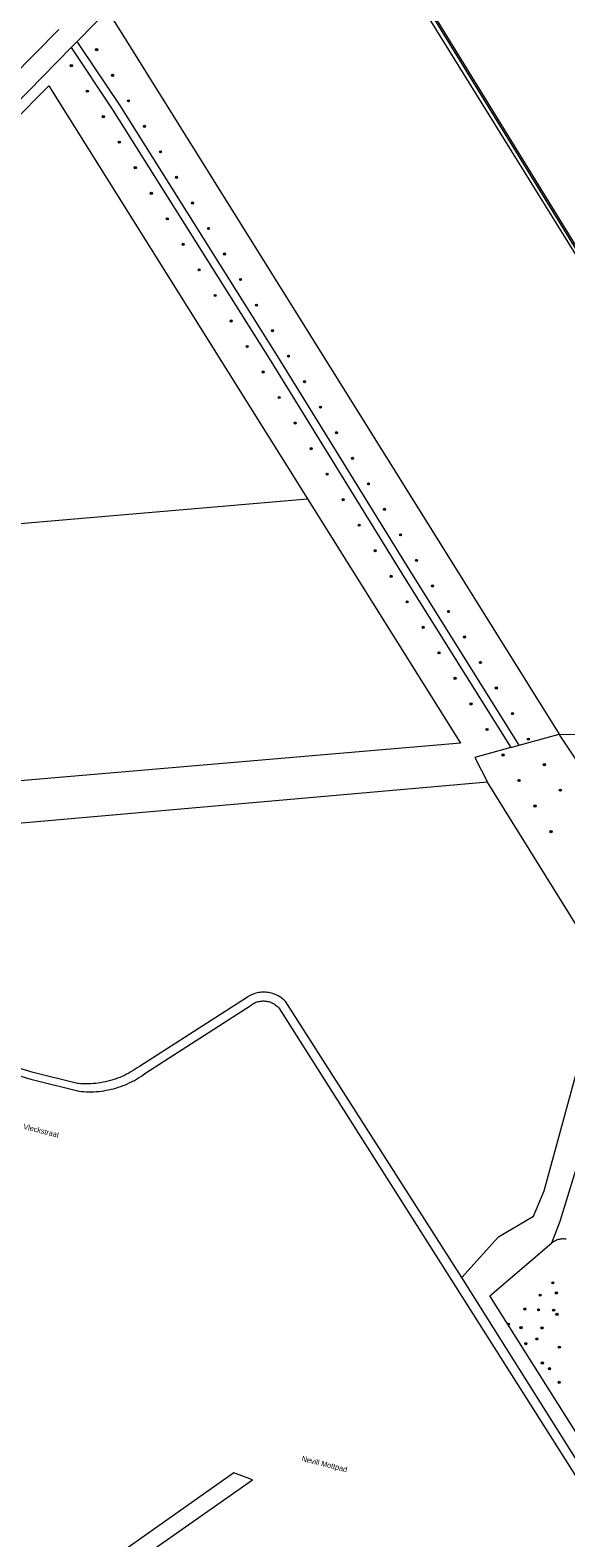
# Model space of a CAD drawing. Header units: metres. Extents: x 138165 to 154469, y 480134 to 494189.
# Tile 234 of 256: x 147274 to 147400, y 485400 to 485752. Entities that reach past the tile are written whole.
import ezdxf

# ---------------------------------------------------------------- set-up
doc = ezdxf.new("R2010")
doc.units = ezdxf.units.M
doc.header["$LTSCALE"] = 0.001
doc.header["$MEASUREMENT"] = 0
for name, color, linetype, lineweight in [('TOP-L-topo objecten punt', 7, 'Continuous', 0), ('TOP-L-topo objecten vlak', 7, 'Continuous', 0), ('TOP-T-topo huisnummering naamgeving', 7, 'Continuous', 0)]:
    doc.layers.add(name, color=color, linetype=linetype, lineweight=lineweight)
doc.styles.add('Style-INTL_ISO', font='INTL_ISO.shx')

# ---------------------------------------------------------------- blocks, each defined once
blk = doc.blocks.new('24')
at = {"layer": 'TOP-L-topo objecten punt', "color": 7, "linetype": 'Continuous', "lineweight": 0}
for radius in [0.025, 0.0182, 0.0115, 0.005]:
    blk.add_circle((0, 0), radius, dxfattribs=at)

msp = doc.modelspace()

# ---------------------------------------------------------------- linework, layer by layer
at = {"layer": 'TOP-L-topo objecten vlak', "flags": 128}
for points in [[(147340.71, 485798.47), (147340.76, 485798.38), (147341.12, 485797.8), (147443.58, 485632.78)], [(147343.42, 485797.2), (147342.99, 485796.93), (147425.97, 485662.06), (147442.92, 485635.08), (147443.46, 485635.16)], [(147443.46, 485635.16), (147426.4, 485662.33), (147343.42, 485797.2)], [(147285.41, 485749.58), (147321.87, 485786.85)], [(147322.67, 485785.92), (147323.8, 485784.7), (147293.9, 485754.51), (147398.2, 485587.57)], [(147281.14, 485752.38), (147176.79, 485646.64), (147142.18, 485612.91), (147136.87, 485609.9)], [(147283.98, 485748.12), (147285.41, 485749.58)], [(147388.84, 485584.95), (147363.68, 485625.14), (147332.37, 485675.88), (147295.43, 485734.56), (147286.18, 485748.42), (147285.41, 485749.58)], [(147142.6, 485602.13), (147148.08, 485607.35), (147160.07, 485621.42), (147283.98, 485748.12)], [(147283.98, 485748.12), (147293.75, 485733.47), (147330.67, 485674.82), (147361.98, 485624.08), (147386.83, 485584.39)], [(147174.82, 485634.37), (147278.74, 485739.2), (147339.27, 485642.61)], [(147178.42, 485628.82), (147339.27, 485642.61)], [(147339.27, 485642.61), (147375.07, 485585.44), (147215.47, 485571.78)], [(147396.45, 485468.55), (147398.43, 485473.62), (147446.05, 485628.78)], [(147388.84, 485584.95), (147398.2, 485587.57)], [(147426.47, 485587.42), (147419.82, 485585.21), (147419.01, 485582.8), (147417.86, 485579.38), (147421.83, 485567.91), (147418.21, 485555.93), (147404.55, 485577.96), (147398.2, 485587.57)], [(147398.2, 485587.57), (147426.47, 485587.42)], [(147386.83, 485584.39), (147378.4, 485582.04), (147381.38, 485576.31)], [(147386.83, 485584.39), (147388.84, 485584.95)], [(147381.38, 485576.31), (147222.75, 485562.36)], [(147375.39, 485460.42), (147383.98, 485469.94), (147392.14, 485474.78), (147394.67, 485480.75), (147405.89, 485521.82), (147404.23, 485528.2), (147406.64, 485535.66), (147381.38, 485576.31)], [(147375.39, 485460.42), (147334.21, 485524.89), (147333.98, 485525.13), (147333.75, 485525.36), (147333.5, 485525.58), (147333.24, 485525.78), (147332.97, 485525.98), (147332.69, 485526.16), (147332.4, 485526.33), (147332.1, 485526.48), (147331.8, 485526.62), (147331.49, 485526.74), (147331.18, 485526.85), (147330.86, 485526.95), (147330.54, 485527.03), (147330.21, 485527.09), (147329.88, 485527.14), (147329.55, 485527.17), (147329.22, 485527.18), (147328.89, 485527.18), (147328.55, 485527.17), (147328.22, 485527.13), (147327.89, 485527.09), (147327.57, 485527.02), (147327.24, 485526.94), (147326.93, 485526.85), (147326.61, 485526.74), (147326.3, 485526.61), (147326, 485526.47), (147325.71, 485526.32), (147325.42, 485526.15), (147325.23, 485526.03), (147299.94, 485509.81), (147299.46, 485509.47), (147298.98, 485509.15), (147298.49, 485508.84), (147297.98, 485508.54), (147297.48, 485508.26), (147296.96, 485507.99), (147296.43, 485507.73), (147295.9, 485507.49), (147295.36, 485507.26), (147294.82, 485507.05), (147294.27, 485506.86), (147293.72, 485506.68), (147293.16, 485506.51), (147292.6, 485506.36), (147292.03, 485506.22), (147291.46, 485506.11), (147290.89, 485506), (147290.31, 485505.91), (147289.73, 485505.84), (147289.15, 485505.79), (147288.57, 485505.75), (147287.98, 485505.72), (147287.4, 485505.72), (147286.82, 485505.72), (147286.24, 485505.75), (147285.65, 485505.79), (147285.44, 485505.81), (147275.1, 485508.39), (147242.33, 485518.32)], [(147243.34, 485516.04), (147274.59, 485506.84), (147285.58, 485504.08), (147285.78, 485504.06), (147286.36, 485503.99), (147286.95, 485503.94), (147287.53, 485503.91), (147288.12, 485503.9), (147288.7, 485503.89), (147289.29, 485503.91), (147289.87, 485503.94), (147290.45, 485503.99), (147291.03, 485504.05), (147291.61, 485504.13), (147292.19, 485504.23), (147292.76, 485504.34), (147293.33, 485504.46), (147293.9, 485504.6), (147294.46, 485504.76), (147295.02, 485504.94), (147295.58, 485505.12), (147296.12, 485505.33), (147296.67, 485505.54), (147297.2, 485505.78), (147297.73, 485506.03), (147298.26, 485506.29), (147298.77, 485506.56), (147299.28, 485506.85), (147299.78, 485507.16), (147300.27, 485507.47), (147300.75, 485507.81), (147301.22, 485508.15), (147326.07, 485524.18), (147326.24, 485524.3), (147326.48, 485524.45), (147326.72, 485524.58), (147326.97, 485524.71), (147327.22, 485524.81), (147327.49, 485524.91), (147327.75, 485524.98), (147328.02, 485525.04), (147328.3, 485525.09), (147328.58, 485525.12), (147328.85, 485525.14), (147329.13, 485525.13), (147329.41, 485525.12), (147329.68, 485525.08), (147329.96, 485525.03), (147330.23, 485524.97), (147330.49, 485524.89), (147330.76, 485524.79), (147331.01, 485524.68), (147331.26, 485524.56), (147331.5, 485524.42), (147331.73, 485524.26), (147331.95, 485524.1), (147332.17, 485523.92), (147332.37, 485523.73), (147332.56, 485523.53), (147412.7, 485397.22)], [(147421.22, 485393.94), (147381.96, 485456.15), (147396.45, 485468.55)], [(147396.45, 485468.55), (147396.64, 485468.71), (147396.85, 485468.86), (147397.07, 485468.99), (147397.29, 485469.11), (147397.53, 485469.22), (147397.76, 485469.31), (147398.01, 485469.38), (147398.26, 485469.44), (147398.51, 485469.49), (147398.76, 485469.52), (147399.01, 485469.53), (147399.27, 485469.53), (147399.52, 485469.51), (147399.78, 485469.47)], [(147418.26, 485388.64), (147418.21, 485389.17), (147418.13, 485389.7), (147418.04, 485390.23), (147417.94, 485390.75), (147417.82, 485391.28), (147417.68, 485391.79), (147417.53, 485392.31), (147417.36, 485392.82), (147417.18, 485393.32), (147416.98, 485393.82), (147416.77, 485394.31), (147416.54, 485394.8), (147416.3, 485395.28), (147416.05, 485395.75), (147415.84, 485396.1), (147375.39, 485460.42)], [(147330.21, 485298.36), (147303.96, 485340.33), (147291.15, 485356.91), (147285.98, 485364.65), (147277.26, 485378.62), (147326.44, 485413.12), (147322.05, 485414.77), (147277.4, 485383.25), (147268.16, 485397.62)]]:
    msp.add_lwpolyline(points, dxfattribs=at)

# ---------------------------------------------------------------- block references
at = {"layer": 'TOP-L-topo objecten punt', "xscale": 10, "yscale": 10, "zscale": 10}
for p in [(147289.94, 485747.63), (147284.02, 485743.91), (147293.68, 485741.65), (147287.76, 485737.94), (147297.42, 485735.68), (147291.5, 485731.97), (147301.16, 485729.71), (147295.24, 485726), (147304.9, 485723.74), (147298.99, 485720.03), (147308.65, 485717.77), (147302.73, 485714.05), (147312.39, 485711.79), (147306.47, 485708.08), (147316.13, 485705.82), (147310.21, 485702.11), (147319.87, 485699.85), (147313.95, 485696.14), (147323.61, 485693.88), (147317.69, 485690.16), (147327.36, 485687.9), (147321.43, 485684.19), (147331.1, 485681.93), (147325.18, 485678.22), (147334.84, 485675.96), (147328.92, 485672.25), (147338.58, 485669.99), (147332.66, 485666.27), (147342.32, 485664.02), (147336.4, 485660.3), (147346.07, 485658.04), (147340.14, 485654.33), (147349.81, 485652.07), (147343.88, 485648.36), (147353.55, 485646.1), (147347.62, 485642.39), (147357.29, 485640.13), (147351.36, 485636.41), (147361.03, 485634.16), (147355.11, 485630.44), (147364.77, 485628.18), (147358.85, 485624.47), (147368.52, 485622.21), (147362.59, 485618.5), (147372.26, 485616.24), (147366.33, 485612.52), (147376, 485610.27), (147370.07, 485606.55), (147379.74, 485604.29), (147373.81, 485600.58), (147383.48, 485598.32), (147377.55, 485594.61), (147387.23, 485592.35), (147381.3, 485588.64), (147390.97, 485586.38), (147385.04, 485582.66), (147394.71, 485580.41), (147388.78, 485576.69), (147398.45, 485574.43), (147392.52, 485570.72), (147396.26, 485564.74), (147393.71, 485456.3), (147396.69, 485459.19), (147397.52, 485456.84), (147390.14, 485453.06), (147393.34, 485452.88), (147396.87, 485452.79), (147386.3, 485449.52), (147397.64, 485451.82), (147389.25, 485448.7), (147392.93, 485446.08), (147394.16, 485448.65), (147390.37, 485444.96), (147398.19, 485444.16), (147394.23, 485440.45), (147395.9, 485439.12), (147398.15, 485435.92)]:
    msp.add_blockref('24', p, dxfattribs=at)

# ---------------------------------------------------------------- texts
at = {"layer": 'TOP-T-topo huisnummering naamgeving', "style": 'Style-INTL_ISO'}
for s, p in [('John van Vleckstraat', (147265.43, 485497.04)), ('Nevill Mottpad', (147337.81, 485417.55))]:
    msp.add_text(s, height=1.25, rotation=345.9, dxfattribs=at).set_placement(p)

doc.saveas('drawing.dxf')
